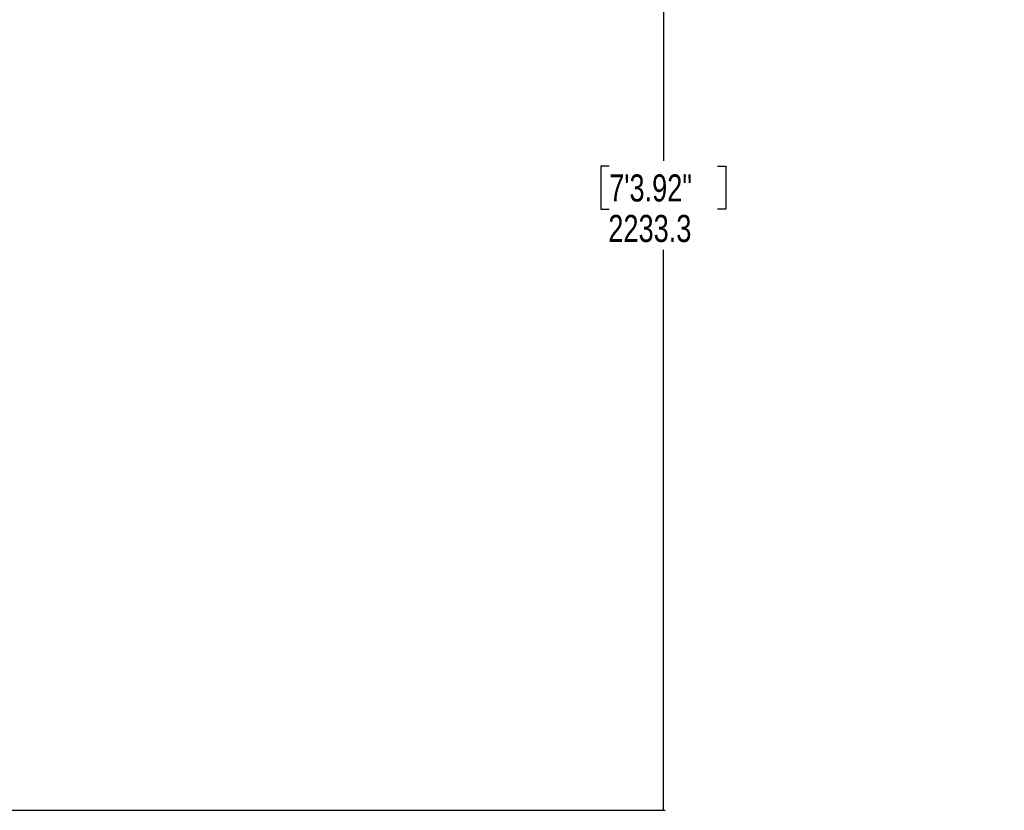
# Model space of a CAD drawing. Header units: millimetres. Extents: x 1471 to 17407, y 627 to 16320.
# Tile 18 of 74: x 5244 to 8879, y 1434 to 4353. Entities that reach past the tile are written whole.
import ezdxf

# ---------------------------------------------------------------- set-up
doc = ezdxf.new("R2010")
doc.units = ezdxf.units.MM
doc.header["$LTSCALE"] = 2
doc.layers.add('COMPONENT_GEOMETRY', color=7, linetype='Continuous')
doc.styles.add('SLDTEXTSTYLE0', font='TXT', dxfattribs={"width": 0.75})
doc.dimstyles.new('SLDDIMSTYLE0', dxfattribs={"dimtxt": 100, "dimasz": 6.604, "dimexe": 0, "dimexo": 0.0625, "dimgap": 25, "dimtad": 0, "dimtih": 1, "dimtoh": 1, "dimdec": 1, "dimrnd": 1e-09, "dimzin": 12, "dimdsep": 46, "dimtxsty": 'SLDTEXTSTYLE0', "dimsah": 1, "dimcen": 0.09, "dimadec": 0, "dimazin": 3, "dimtfac": 1, "dimtdec": 1, "dimtofl": 0, "dimtmove": 0, "dimatfit": 3, "dimfxl": 1, "dimfrac": 2, "dimtolj": 1, "dimtzin": 12, "dimarcsym": 0})

# ---------------------------------------------------------------- blocks, each defined once
blk = doc.blocks.new('_D_6')
at = {"layer": 'COMPONENT_GEOMETRY', "color": 7}
for p, q in [((7620.4, 5900.6), (7620.4, 3831.6)), ((7420.3, 3811.3), (7389.8, 3811.3)), ((7389.8, 3811.3), (7389.8, 3652.6)), ((7820.5, 3811.3), (7850.9, 3811.3)), ((7850.9, 3811.3), (7850.9, 3652.6)), ((7389.8, 3652.6), (7420.3, 3652.6)), ((7850.9, 3652.6), (7820.5, 3652.6)), ((7620.4, 1434), (7620.4, 3503)), ((3768.3, 1434), (7626.7, 1434))]:
    blk.add_line(p, q, dxfattribs=at)
for points in [[(7620.4, 5900.6), (7619.4, 5894), (7621.4, 5894)], [(7620.4, 1434), (7621.4, 1440.6), (7619.4, 1440.6)]]:
    blk.add_solid(points, dxfattribs=at)
at = {"layer": 'COMPONENT_GEOMETRY', "color": 7, "char_height": 100, "attachment_point": 1, "style": 'SLDTEXTSTYLE0'}
for s, insert in [('7\'3.92"', (7420.3, 3781.5)), ('2233.3', (7417.2, 3631.9))]:
    blk.add_mtext(s, dxfattribs=dict(at, insert=insert))

msp = doc.modelspace()

# ---------------------------------------------------------------- dimensions: what is measured, and where the dimension line sits
at = {"layer": 'COMPONENT_GEOMETRY', "color": 7}
dim = msp.add_linear_dim(base=(7620.39, 5900.55), p1=(3765.77, 1434.05), p2=(8879.19, 5900.55), angle=90, dimstyle='SLDDIMSTYLE0', dxfattribs=at)
dim.commit()
dim.dimension.update_dxf_attribs({"geometry": '_D_6', "text_midpoint": (7620.39, 3667.3), "dimtype": 160})

doc.saveas('drawing.dxf')
